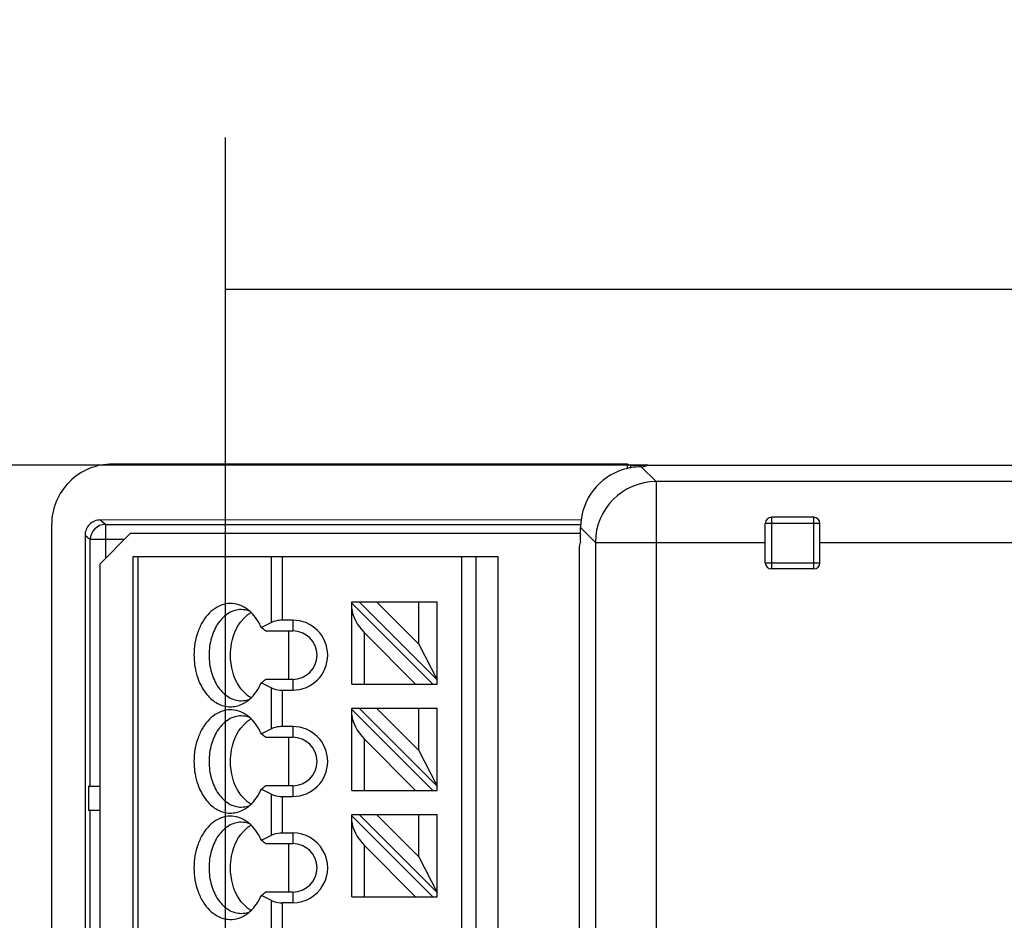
# Model space of a CAD drawing. Header units: millimetres. Extents: x 0 to 210, y 0 to 297.
# Tile 6 of 26: x 62 to 72, y 157 to 166. Entities that reach past the tile are written whole.
import ezdxf
from ezdxf.enums import TextEntityAlignment as Align

# ---------------------------------------------------------------- set-up
doc = ezdxf.new("R2010")
doc.units = ezdxf.units.MM
doc.header["$LTSCALE"] = 19.36
doc.layers.get('0').update_dxf_attribs({"linetype": 'CONTINUOUS'})
doc.layers.add('Z_DIM_2D', color=7, linetype='CONTINUOUS')
doc.styles.add('TEXTSTYLE_3', font='helveticaneueltw1g-ltcn.otf')
doc.dimstyles.new('DIMSTYLE_1', dxfattribs={"dimtxt": 2.1, "dimasz": 3.5, "dimexe": 1.5, "dimexo": 0, "dimgap": 0.525, "dimtad": 1, "dimdec": 3, "dimlfac": 3.333333, "dimdsep": 46, "dimtxsty": 'TEXTSTYLE_3', "dimblk": '_FILLED', "dimblk1": '_FILLED', "dimblk2": '_FILLED', "dimcen": 0.09, "dimclrt": 5, "dimadec": 3, "dimazin": 2, "dimtp": 0.3, "dimtm": 0.3, "dimtfac": 1, "dimtdec": 3, "dimtofl": 0, "dimtmove": 0, "dimatfit": 3, "dimldrblk": '_FILLED', "dimfxl": 0, "dimtolj": 1, "dimarcsym": 0})
doc.dimstyles.new('DIMSTYLE_2', dxfattribs={"dimtxt": 2.1, "dimasz": 3.5, "dimexe": 1.5, "dimexo": 0, "dimgap": 0.525, "dimtad": 1, "dimdec": 1, "dimlfac": 3.333333, "dimdsep": 46, "dimtxsty": 'TEXTSTYLE_3', "dimblk": '_FILLED', "dimblk1": '_FILLED', "dimblk2": '_FILLED', "dimcen": 0.09, "dimclrt": 5, "dimadec": 3, "dimazin": 2, "dimtp": 0.5, "dimtm": 0.5, "dimtfac": 1, "dimtdec": 1, "dimtofl": 0, "dimtmove": 0, "dimatfit": 3, "dimldrblk": '_FILLED', "dimfxl": 0, "dimtolj": 1, "dimarcsym": 0})

# ---------------------------------------------------------------- blocks, each defined once
blk = doc.blocks.new('*D2')
at = {"layer": 'Z_DIM_2D', "color": 2, "linetype": 'Continuous', "transparency": 16777216}
for p, q in [((68.4155, 161.5808), (54.9874, 161.5808)), ((56.4874, 161.5808), (56.4874, 150.0308)), ((56.4874, 138.4808), (56.4874, 150.0308)), ((68.418, 138.4808), (54.9874, 138.4808))]:
    blk.add_line(p, q, dxfattribs=at)
at = {"layer": 'Z_DIM_2D', "color": 5, "linetype": 'Continuous', "transparency": 16777216, "style": 'TEXTSTYLE_3'}
blk.add_text('77', height=2.1, rotation=90, dxfattribs=at).set_placement((55.9624, 150.0308), align=Align.CENTER)
blk = doc.blocks.new('_FILLED')
at = {"color": 0, "linetype": 'ByBlock'}
blk.add_solid([(0, 0), (-1, 0.125), (-1, -0.125)], dxfattribs=at)
blk = doc.blocks.new('_NONE')
blk = doc.blocks.new('*D6')
at = {"layer": 'Z_DIM_2D', "color": 2, "linetype": 'Continuous', "transparency": 16777216}
for p, q in [((64.2446, 150.0308), (64.2446, 164.8186)), ((100.9976, 150.0308), (100.9976, 164.8186)), ((64.2446, 163.3186), (82.6211, 163.3186)), ((100.9976, 163.3186), (82.6211, 163.3186))]:
    blk.add_line(p, q, dxfattribs=at)
at = {"layer": 'Z_DIM_2D', "color": 5, "linetype": 'Continuous', "transparency": 16777216, "style": 'TEXTSTYLE_3'}
blk.add_text('122.5', height=2.1, dxfattribs=at).set_placement((80.8867, 163.8436), align=Align.CENTER)

msp = doc.modelspace()

# ---------------------------------------------------------------- linework, layer by layer
at = {"color": 7, "linetype": 'Continuous'}
for p, q in [((68.21576, 161.5927), (63.1268, 161.5927)), ((68.21573, 161.5505), (68.21573, 161.59229)), ((68.21573, 161.59229), (68.2456, 161.58076)), ((68.2456, 161.55653), (68.2456, 161.58076)), ((68.2456, 161.58076), (101.8377, 161.58076)), ((68.35052, 161.56583), (68.36559, 161.56583)), ((68.36559, 161.56583), (68.41546, 161.58076)), ((70.05563, 161.06736), (69.63563, 161.06736)), ((62.52563, 160.99283), (62.52563, 151.73445)), ((67.75533, 161.04023), (63.0068, 161.04053)), ((63.05789, 160.99672), (63.0068, 161.04023)), ((69.57563, 160.61736), (69.57563, 161.00736)), ((70.11563, 160.61736), (70.11563, 161.00736)), ((62.8557, 160.89008), (62.8557, 152.10999)), ((63.00257, 160.60576), (63.30257, 160.90576)), ((67.75072, 160.90576), (63.30257, 160.90576)), ((67.75072, 160.83024), (67.75072, 160.96603)), ((67.75072, 160.83024), (67.7358, 160.78037)), ((67.7358, 160.78037), (67.7358, 152.47479)), ((63.33257, 152.40076), (63.33257, 160.68076)), ((63.33257, 160.68076), (66.93257, 160.68076)), ((66.93257, 160.68076), (66.93257, 152.40076)), ((63.00257, 160.60576), (63.00257, 152.25826)), ((70.05563, 160.55736), (69.63563, 160.55736)), ((65.49257, 159.42076), (65.49257, 160.23076)), ((65.49257, 160.23076), (66.33257, 160.23076)), ((66.29014, 159.42076), (65.49257, 160.21833)), ((66.33257, 159.46319), (65.565, 160.23076)), ((66.15257, 159.81289), (65.7347, 160.23076)), ((66.15257, 159.81289), (66.15257, 160.23076)), ((66.33257, 159.42076), (66.33257, 160.23076)), ((64.69864, 160.02879), (64.59743, 159.97819)), ((64.90757, 160.05076), (64.8047, 160.05076)), ((64.63988, 159.94576), (64.90757, 159.94576)), ((64.86897, 159.46576), (64.86897, 159.94576)), ((65.61257, 159.92863), (66.12044, 159.42076)), ((66.15257, 159.81289), (66.33257, 159.46319)), ((64.59743, 159.43333), (64.69864, 159.38273)), ((64.90757, 159.46576), (64.63988, 159.46576)), ((65.49257, 159.42076), (66.33257, 159.42076)), ((64.8047, 159.36076), (64.90757, 159.36076)), ((65.49257, 158.37076), (65.49257, 159.18076)), ((65.49257, 159.18076), (66.33257, 159.18076)), ((66.29014, 158.37076), (65.49257, 159.16833)), ((66.33257, 158.41319), (65.565, 159.18076)), ((66.15257, 158.76289), (65.7347, 159.18076)), ((66.15257, 158.76289), (66.15257, 159.18076)), ((66.33257, 158.37076), (66.33257, 159.18076)), ((64.69864, 158.97879), (64.59743, 158.92819)), ((64.90757, 159.00076), (64.8047, 159.00076)), ((64.63988, 158.89576), (64.90757, 158.89576)), ((64.86897, 158.41576), (64.86897, 158.89576)), ((65.61257, 158.87863), (66.12044, 158.37076)), ((66.15257, 158.76289), (66.33257, 158.41319)), ((62.89089, 158.41062), (62.89089, 158.17062)), ((62.89089, 158.41062), (63.00257, 158.41062)), ((64.59743, 158.38333), (64.69864, 158.33273)), ((64.90757, 158.41576), (64.63988, 158.41576)), ((65.49257, 158.37076), (66.33257, 158.37076)), ((64.8047, 158.31076), (64.90757, 158.31076)), ((63.00257, 158.17062), (62.89089, 158.17062)), ((65.49257, 157.32076), (65.49257, 158.13076)), ((65.49257, 158.13076), (66.33257, 158.13076)), ((66.29014, 157.32076), (65.49257, 158.11833)), ((66.33257, 157.36319), (65.565, 158.13076)), ((66.15257, 157.71289), (65.7347, 158.13076)), ((66.15257, 157.71289), (66.15257, 158.13076)), ((66.33257, 157.32076), (66.33257, 158.13076)), ((64.59743, 157.87819), (64.69864, 157.92879)), ((64.8047, 157.95076), (64.90758, 157.95076)), ((64.63988, 157.84576), (64.90757, 157.84576)), ((64.86897, 157.36576), (64.86897, 157.84576)), ((65.61257, 157.82863), (66.12044, 157.32076)), ((66.15257, 157.71289), (66.33257, 157.36319)), ((64.69864, 157.28273), (64.59743, 157.33333)), ((64.90757, 157.36576), (64.63988, 157.36576)), ((65.49257, 157.32076), (66.33257, 157.32076)), ((64.90757, 157.26076), (64.8047, 157.26076))]:
    msp.add_line(p, q, dxfattribs=at)
at = {"color": 9, "linetype": 'Continuous'}
for p, q in [((68.49705, 161.4193), (68.35052, 161.56583)), ((68.49705, 161.4193), (68.49705, 138.64221)), ((76.04428, 161.4193), (68.49705, 161.4193)), ((69.63563, 161.06736), (69.63563, 160.55736)), ((70.05563, 160.55736), (70.05563, 161.06736)), ((63.05789, 160.99672), (63.05789, 160.66108)), ((63.05789, 160.99672), (67.75158, 160.99672)), ((70.11563, 161.00736), (69.57563, 161.00736)), ((62.8557, 160.89008), (62.90793, 160.84674)), ((67.75072, 160.96603), (67.89725, 160.81951)), ((62.90793, 158.41062), (62.90793, 160.84674)), ((63.24355, 160.84674), (62.90793, 160.84674)), ((67.89725, 160.81951), (67.89725, 139.24201)), ((67.89725, 160.81951), (69.57563, 160.81951)), ((70.11563, 160.81951), (95.28928, 160.81951)), ((63.37651, 160.68076), (63.37651, 152.40076)), ((64.69864, 160.02879), (64.69864, 160.68076)), ((64.8047, 160.05076), (64.8047, 160.68076)), ((66.5764, 152.40076), (66.5764, 160.68076)), ((66.71735, 160.68076), (66.71735, 152.40076)), ((69.57563, 160.61736), (70.11563, 160.61736)), ((64.90757, 160.05076), (64.90757, 159.94576)), ((65.61257, 159.92863), (65.61257, 159.42076)), ((64.90757, 159.46576), (64.90757, 159.36076)), ((64.69864, 158.97879), (64.69864, 159.38273)), ((64.8047, 159.00076), (64.8047, 159.36076)), ((64.90757, 159.00076), (64.90757, 158.89576)), ((65.61257, 158.87863), (65.61257, 158.37076)), ((64.90757, 158.41576), (64.90757, 158.31076)), ((64.69864, 157.92879), (64.69864, 158.33273)), ((64.8047, 157.95076), (64.8047, 158.31076)), ((62.90792, 152.10999), (62.90793, 158.17062)), ((64.90758, 157.95076), (64.90757, 157.84576)), ((65.61257, 157.82863), (65.61257, 157.32076)), ((64.69864, 156.87879), (64.69864, 157.28273)), ((64.90757, 157.36576), (64.90757, 157.26076)), ((64.8047, 156.90076), (64.8047, 157.26076))]:
    msp.add_line(p, q, dxfattribs=at)
at = {"color": 7, "linetype": 'Continuous'}
for centre, radius, start, end in [((63.12649, 160.9912), 0.60175, 89.931916, 134.949801), ((68.35052, 160.9657), 0.60013, 99.766053, 102.979862), ((68.3506, 160.96465), 0.60119, 90.00744, 99.7563), ((63.12555, 160.99285), 0.59992, 134.998093, 180.001837), ((69.63563, 161.00736), 0.06, 90, 180), ((70.05563, 161.00736), 0.06, 0, 90), ((68.35145, 160.96601), 0.60072, 172.903662, 179.998168), ((69.63563, 160.61736), 0.06, 180, 270), ((70.05563, 160.61736), 0.06, 270, 360), ((64.27413, 159.90986), 0.30952, 58.290344, 63.071257), ((64.64255, 159.8618), 0.30173, 122.853292, 130.206694), ((64.63254, 159.87671), 0.28377, 121.545419, 122.787583), ((64.62842, 159.88349), 0.27583, 118.545833, 121.553414), ((64.90757, 159.70576), 0.345, 270.000365, 89.999785), ((61.34004, 155.67111), 5.40014, 52.333451, 52.900188), ((64.90757, 159.70576), 0.24, 270, 89.999801), ((61.34006, 163.74042), 5.40014, 307.099531, 307.66628), ((64.64255, 159.54972), 0.30173, 229.793319, 237.146122), ((64.27164, 159.50597), 0.3145, 299.251559, 301.682657), ((64.63254, 159.53481), 0.28377, 237.211818, 238.454583), ((64.62838, 159.52797), 0.27576, 238.446342, 241.492657), ((64.27413, 158.85986), 0.30952, 58.290344, 63.071257), ((64.64255, 158.8118), 0.30173, 122.853292, 130.206694), ((64.63254, 158.82671), 0.28377, 121.545419, 122.787583), ((64.62842, 158.83349), 0.27583, 118.545833, 121.553414), ((61.34004, 154.62111), 5.40014, 52.333451, 52.900188), ((64.90757, 158.65576), 0.345, 270.000378, 89.999813), ((64.90757, 158.65576), 0.24, 270, 89.999802), ((61.34006, 162.69042), 5.40014, 307.099531, 307.66628), ((64.64255, 158.49972), 0.30173, 229.793319, 237.146122), ((64.63254, 158.48481), 0.28377, 237.211818, 238.454583), ((64.27164, 158.45597), 0.3145, 299.251559, 301.682657), ((64.62838, 158.47797), 0.27576, 238.446342, 241.492657), ((64.27413, 157.80986), 0.30952, 58.290344, 63.071264), ((64.64255, 157.7618), 0.30173, 122.853315, 130.206693), ((64.63254, 157.77671), 0.28377, 121.545419, 122.787606), ((64.62842, 157.78349), 0.27583, 118.545863, 121.553414), ((61.34003, 153.5711), 5.40016, 52.333424, 52.900157), ((64.90757, 157.60576), 0.345, 269.997449, 89.997775), ((64.90757, 157.60576), 0.24, 270, 89.999549), ((61.34005, 161.64044), 5.40016, 307.099498, 307.666245), ((64.64255, 157.44972), 0.30173, 229.79331, 237.146684), ((64.63254, 157.43481), 0.28377, 237.212393, 238.454584), ((64.62842, 157.42803), 0.27583, 238.446589, 241.454136), ((64.27413, 157.40166), 0.30952, 296.928736, 301.709655)]:
    msp.add_arc(centre, radius, start, end, dxfattribs=at)
at = {"color": 9, "linetype": 'Continuous'}
for centre, radius, start, end in [((68.49754, 160.81902), 0.60029, 90.046552, 179.953448), ((63.05798, 160.84666), 0.15006, 90.033615, 179.970226)]:
    msp.add_arc(centre, radius, start, end, dxfattribs=at)
at = {"color": 7, "linetype": 'Continuous'}
for centre, major_axis, ratio, start_param, end_param in [((68.35093, 160.96563), (-0.42455, 0.42455), 0.999315, -0.5585339, 0.6611297), ((65.61257, 160.04176), (-0.10419, 0.16032), 0.3713657, 0.5191573, 2.0899536), ((65.61257, 158.99176), (-0.10419, 0.16032), 0.3713657, 0.5191573, 2.0899536), ((65.61257, 157.94176), (-0.10419, 0.16032), 0.3713657, 0.5191573, 2.0899536)]:
    msp.add_ellipse(centre, major_axis=major_axis, ratio=ratio, start_param=start_param, end_param=end_param, dxfattribs=at)
for points, knots in [([(63.0068, 161.04053), (62.96831, 161.04081), (62.88802, 161.00865), (62.85566, 160.92854), (62.8557, 160.89008)], [0, 0, 0, 0, 0.5001616, 1, 1, 1, 1]), ([(64.41431, 160.18582), (64.38808, 160.19913), (64.33178, 160.21785), (64.24238, 160.21591), (64.15663, 160.18351), (64.08003, 160.12381), (64.01629, 160.04099), (63.95115, 159.90362), (63.93195, 159.78524), (63.93195, 159.70576)], [0, 0, 0, 0, 0.1086317, 0.2146741, 0.3240045, 0.4413316, 0.568905, 0.706446, 1, 1, 1, 1]), ([(64.39864, 160.15576), (64.35647, 160.15576), (64.26591, 160.12837), (64.16219, 160.02352), (64.0956, 159.87622), (64.08044, 159.76373), (64.08044, 159.70576)], [0, 0, 0, 0, 0.209467, 0.4446534, 0.7120098, 1, 1, 1, 1]), ([(64.59743, 159.97819), (64.58808, 159.99913), (64.54903, 160.07433), (64.48952, 160.14064), (64.43682, 160.17318)], [0, 0, 0, 0, 0.2702092, 1, 1, 1, 1]), ([(64.29257, 159.70576), (64.29257, 159.74423), (64.30476, 159.88407), (64.36938, 160.02611), (64.44777, 160.09223)], [0, 0, 0, 0, 0.2727869, 1, 1, 1, 1]), ([(64.8047, 160.05076), (64.79474, 160.05076), (64.75857, 160.04892), (64.72216, 160.04056), (64.69864, 160.02879)], [0, 0, 0, 0, 0.2747397, 1, 1, 1, 1]), ([(63.93195, 159.70576), (63.93195, 159.68186), (63.93655, 159.5889), (63.95949, 159.49648), (63.98771, 159.43333)], [0, 0, 0, 0, 0.2567842, 1, 1, 1, 1]), ([(64.08044, 159.70576), (64.08044, 159.64779), (64.0956, 159.5353), (64.16219, 159.388), (64.26591, 159.28315), (64.35647, 159.25575), (64.39864, 159.25576)], [0, 0, 0, 0, 0.2879902, 0.5553466, 0.790533, 1, 1, 1, 1]), ([(64.44777, 159.31928), (64.42322, 159.33999), (64.32902, 159.4474), (64.29257, 159.59655), (64.29257, 159.70576)], [0, 0, 0, 0, 0.2272574, 1, 1, 1, 1]), ([(63.98771, 159.43333), (64.00873, 159.38629), (64.06062, 159.30198), (64.1726, 159.21341), (64.30452, 159.1849), (64.38847, 159.21095), (64.42532, 159.23158)], [0, 0, 0, 0, 0.2842017, 0.5363895, 0.7670141, 1, 1, 1, 1]), ([(64.43682, 159.23834), (64.45362, 159.24871), (64.52178, 159.30004), (64.57083, 159.3738), (64.59743, 159.43333)], [0, 0, 0, 0, 0.232371, 1, 1, 1, 1]), ([(64.69864, 159.38273), (64.70576, 159.37916), (64.7395, 159.36556), (64.77638, 159.36076), (64.8047, 159.36076)], [0, 0, 0, 0, 0.2195033, 1, 1, 1, 1]), ([(64.41431, 159.13582), (64.38808, 159.14913), (64.33178, 159.16785), (64.24238, 159.16591), (64.15663, 159.13351), (64.08003, 159.07381), (64.01629, 158.99099), (63.95115, 158.85362), (63.93195, 158.73524), (63.93195, 158.65576)], [0, 0, 0, 0, 0.1086317, 0.2146741, 0.3240045, 0.4413316, 0.568905, 0.706446, 1, 1, 1, 1]), ([(64.59743, 158.92819), (64.58808, 158.94913), (64.54903, 159.02433), (64.48952, 159.09064), (64.43682, 159.12318)], [0, 0, 0, 0, 0.2702092, 1, 1, 1, 1]), ([(64.39864, 159.10576), (64.35647, 159.10576), (64.26591, 159.07837), (64.16219, 158.97352), (64.0956, 158.82622), (64.08044, 158.71373), (64.08044, 158.65576)], [0, 0, 0, 0, 0.209467, 0.4446534, 0.7120098, 1, 1, 1, 1]), ([(64.29257, 158.65576), (64.29257, 158.69423), (64.30476, 158.83407), (64.36938, 158.97611), (64.44777, 159.04223)], [0, 0, 0, 0, 0.2727869, 1, 1, 1, 1]), ([(64.8047, 159.00076), (64.79474, 159.00076), (64.75857, 158.99892), (64.72216, 158.99056), (64.69864, 158.97879)], [0, 0, 0, 0, 0.2747166, 1, 1, 1, 1]), ([(63.93195, 158.65576), (63.93195, 158.63186), (63.93655, 158.5389), (63.95949, 158.44648), (63.98771, 158.38333)], [0, 0, 0, 0, 0.2567842, 1, 1, 1, 1]), ([(64.08044, 158.65576), (64.08044, 158.59779), (64.0956, 158.4853), (64.16219, 158.338), (64.26591, 158.23315), (64.35647, 158.20575), (64.39864, 158.20576)], [0, 0, 0, 0, 0.2879902, 0.5553466, 0.790533, 1, 1, 1, 1]), ([(64.44777, 158.26928), (64.42322, 158.28999), (64.32902, 158.3974), (64.29257, 158.54655), (64.29257, 158.65576)], [0, 0, 0, 0, 0.2272574, 1, 1, 1, 1]), ([(63.98771, 158.38333), (64.00873, 158.33629), (64.06062, 158.25198), (64.1726, 158.16341), (64.30452, 158.1349), (64.38847, 158.16095), (64.42532, 158.18158)], [0, 0, 0, 0, 0.2842017, 0.5363895, 0.7670141, 1, 1, 1, 1]), ([(64.43682, 158.18834), (64.45362, 158.19871), (64.52178, 158.25004), (64.57083, 158.3238), (64.59743, 158.38333)], [0, 0, 0, 0, 0.232371, 1, 1, 1, 1]), ([(64.69864, 158.33273), (64.70576, 158.32916), (64.7395, 158.31556), (64.77638, 158.31076), (64.8047, 158.31076)], [0, 0, 0, 0, 0.2195033, 1, 1, 1, 1]), ([(64.41431, 158.08582), (64.38808, 158.09913), (64.33178, 158.11785), (64.24238, 158.1159), (64.15663, 158.08351), (64.08003, 158.02381), (64.01629, 157.94099), (63.95115, 157.80362), (63.93195, 157.68524), (63.93195, 157.60576)], [0, 0, 0, 0, 0.1086317, 0.2146741, 0.3240045, 0.4413316, 0.568905, 0.706446, 1, 1, 1, 1]), ([(64.39864, 158.05576), (64.35647, 158.05576), (64.26591, 158.02837), (64.16219, 157.92352), (64.0956, 157.77622), (64.08044, 157.66373), (64.08044, 157.60576)], [0, 0, 0, 0, 0.209467, 0.4446534, 0.7120098, 1, 1, 1, 1]), ([(64.59743, 157.87819), (64.58808, 157.89913), (64.54903, 157.97433), (64.48952, 158.04064), (64.43682, 158.07318)], [0, 0, 0, 0, 0.2702092, 1, 1, 1, 1]), ([(64.29257, 157.60576), (64.29257, 157.64423), (64.30476, 157.78407), (64.36938, 157.92611), (64.44777, 157.99223)], [0, 0, 0, 0, 0.2727869, 1, 1, 1, 1]), ([(64.69864, 157.92879), (64.70576, 157.93235), (64.7395, 157.94596), (64.77638, 157.95076), (64.8047, 157.95076)], [0, 0, 0, 0, 0.2195198, 1, 1, 1, 1]), ([(63.93195, 157.60576), (63.93195, 157.52628), (63.95115, 157.4079), (64.01629, 157.27053), (64.08003, 157.18771), (64.15663, 157.12801), (64.24238, 157.09561), (64.33178, 157.09367), (64.38808, 157.11239), (64.41431, 157.1257)], [0, 0, 0, 0, 0.293554, 0.431095, 0.5586684, 0.6759955, 0.7853259, 0.8913683, 1, 1, 1, 1]), ([(64.08044, 157.60576), (64.08044, 157.54779), (64.0956, 157.4353), (64.16219, 157.288), (64.26591, 157.18315), (64.35647, 157.15575), (64.39864, 157.15576)], [0, 0, 0, 0, 0.2879902, 0.5553466, 0.790533, 1, 1, 1, 1]), ([(64.44777, 157.21928), (64.42322, 157.23999), (64.32902, 157.3474), (64.29257, 157.49655), (64.29257, 157.60576)], [0, 0, 0, 0, 0.2272574, 1, 1, 1, 1]), ([(64.43682, 157.13834), (64.45362, 157.14871), (64.52178, 157.20004), (64.57083, 157.2738), (64.59743, 157.33333)], [0, 0, 0, 0, 0.2323864, 1, 1, 1, 1]), ([(64.69864, 157.28273), (64.70576, 157.27916), (64.7395, 157.26556), (64.77638, 157.26076), (64.8047, 157.26076)], [0, 0, 0, 0, 0.2195164, 1, 1, 1, 1])]:
    msp.add_open_spline(points, degree=3, knots=knots, dxfattribs=at)
for points in [[(64.47259, 160.14344), (64.44891, 160.15144), (64.42363, 160.15576), (64.39864, 160.15576)], [(64.39864, 159.25576), (64.42363, 159.25576), (64.44891, 159.26008), (64.47259, 159.26808)], [(64.47259, 159.09344), (64.44891, 159.10144), (64.42363, 159.10576), (64.39864, 159.10576)], [(64.39864, 158.20576), (64.42363, 158.20576), (64.44891, 158.21008), (64.47259, 158.21808)], [(64.47259, 158.04344), (64.44891, 158.05144), (64.42363, 158.05576), (64.39864, 158.05576)], [(64.39864, 157.15576), (64.42363, 157.15576), (64.44891, 157.16008), (64.47259, 157.16808)]]:
    msp.add_open_spline(points, degree=3, dxfattribs=at)

# ---------------------------------------------------------------- dimensions: what is measured, and where the dimension line sits
at = {"layer": 'Z_DIM_2D', "color": 2, "linetype": 'Continuous'}
for base, p1, p2, angle, dimstyle, picture, middle in [((64.24457, 163.31864), (100.99757, 150.03076), (64.24457, 150.03076), 180, 'DIMSTYLE_2', '*D6', (80.92982, 163.31864)), ((56.48743, 138.48076), (68.41546, 161.58076), (68.41802, 138.48076), 270, 'DIMSTYLE_1', '*D2', (56.48743, 150.03076))]:
    dim = msp.add_linear_dim(base=base, p1=p1, p2=p2, angle=angle, dimstyle=dimstyle, override={"dimblk1": 'NONE', "dimblk2": 'NONE', "dimsah": 1}, dxfattribs=at)
    dim.commit()
    dim.dimension.update_dxf_attribs({"geometry": picture, "text_midpoint": middle, "dimtype": 160})

doc.saveas('drawing.dxf')
